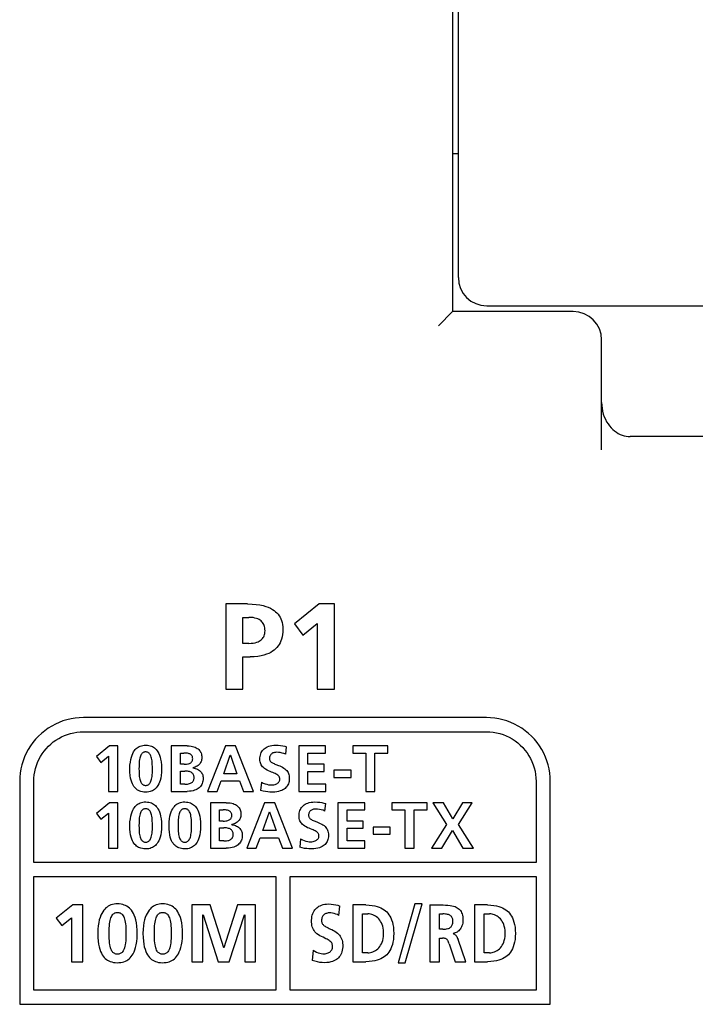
# Model space of a CAD drawing. Extents: x 27 to 793, y 51 to 503.
# Tile 12 of 30: x 631 to 655, y 232 to 267. Entities that reach past the tile are written whole.
import ezdxf

# ---------------------------------------------------------------- set-up
doc = ezdxf.new("R2010")
doc.units = 0
doc.header["$LTSCALE"] = 46.255
doc.layers.get('0').update_dxf_attribs({"linetype": 'CONTINUOUS'})

msp = doc.modelspace()

# ---------------------------------------------------------------- linework, layer by layer
at = {"color": 7, "linetype": 'CONTINUOUS'}
for p, q in [((646.042, 337.317), (646.042, 256.317)), ((646.242, 257.517), (646.242, 333.217)), ((646.242, 261.867), (646.042, 261.867)), ((646.042, 256.317), (645.542, 255.817)), ((650.292, 256.317), (646.042, 256.317)), ((647.242, 256.517), (673.142, 256.517)), ((651.292, 251.452), (651.292, 255.317)), ((667.292, 251.917), (652.292, 251.917)), ((638.807, 246.019), (638.045, 246.019)), ((638.045, 246.019), (638.045, 243.017)), ((641.341, 246.019), (640.464, 245.314)), ((641.875, 246.019), (641.341, 246.019)), ((641.875, 243.017), (641.875, 246.019)), ((638.647, 245.546), (638.858, 245.546)), ((638.647, 244.63), (638.647, 245.546)), ((640.464, 245.314), (640.765, 244.922)), ((640.765, 244.922), (641.272, 245.335)), ((641.272, 245.335), (641.272, 243.017)), ((638.858, 244.63), (638.647, 244.63)), ((638.647, 244.156), (638.901, 244.156)), ((638.647, 243.017), (638.647, 244.156)), ((638.045, 243.017), (638.647, 243.017)), ((641.272, 243.017), (641.875, 243.017)), ((647.231, 242.017), (633.032, 242.017)), ((633.032, 241.517), (647.231, 241.517)), ((633.953, 241.018), (633.485, 240.641)), ((634.237, 241.018), (633.953, 241.018)), ((634.237, 239.417), (634.237, 241.018)), ((636.685, 241.018), (636.125, 241.018)), ((636.125, 241.018), (636.125, 239.417)), ((636.446, 240.765), (636.57, 240.765)), ((636.446, 240.371), (636.446, 240.765)), ((638.031, 241.018), (637.407, 239.417)), ((637.972, 240.036), (638.203, 240.697)), ((638.393, 241.018), (638.031, 241.018)), ((638.203, 240.697), (638.208, 240.697)), ((638.208, 240.697), (638.439, 240.036)), ((639.022, 239.417), (638.393, 241.018)), ((640.161, 240.724), (640.191, 240.988)), ((641.566, 241.018), (640.621, 241.018)), ((640.621, 241.018), (640.621, 239.417)), ((640.942, 240.765), (641.566, 240.765)), ((640.942, 240.371), (640.942, 240.765)), ((641.566, 240.765), (641.566, 241.018)), ((643.762, 241.018), (642.524, 241.018)), ((642.524, 241.018), (642.524, 240.765)), ((642.524, 240.765), (642.983, 240.765)), ((642.983, 240.765), (642.983, 239.417)), ((643.304, 240.765), (643.762, 240.765)), ((643.304, 239.417), (643.304, 240.765)), ((643.762, 240.765), (643.762, 241.018)), ((633.485, 240.641), (633.646, 240.433)), ((633.646, 240.433), (633.916, 240.653)), ((633.916, 240.653), (633.916, 239.417)), ((636.577, 240.371), (636.446, 240.371)), ((641.513, 240.371), (640.942, 240.371)), ((641.513, 240.118), (641.513, 240.371)), ((636.446, 240.132), (636.598, 240.132)), ((636.446, 239.669), (636.446, 240.132)), ((636.882, 240.245), (636.882, 240.249)), ((638.439, 240.036), (637.972, 240.036)), ((640.942, 240.118), (641.513, 240.118)), ((640.942, 239.669), (640.942, 240.118)), ((642.461, 240.16), (641.857, 240.16)), ((641.857, 240.16), (641.857, 239.908)), ((642.461, 239.908), (642.461, 240.16)), ((630.782, 239.767), (630.782, 231.917)), ((631.282, 236.917), (631.282, 239.767)), ((636.598, 239.669), (636.446, 239.669)), ((637.74, 239.417), (637.88, 239.784)), ((637.88, 239.784), (638.529, 239.784)), ((638.529, 239.784), (638.666, 239.417)), ((639.304, 239.74), (639.274, 239.452)), ((641.571, 239.669), (640.942, 239.669)), ((641.571, 239.417), (641.571, 239.669)), ((641.857, 239.908), (642.461, 239.908)), ((648.981, 239.767), (648.981, 236.917)), ((649.482, 231.917), (649.482, 239.767)), ((633.916, 239.417), (634.237, 239.417)), ((636.125, 239.417), (636.685, 239.417)), ((637.407, 239.417), (637.74, 239.417)), ((638.666, 239.417), (639.022, 239.417)), ((640.621, 239.417), (641.571, 239.417)), ((642.983, 239.417), (643.304, 239.417)), ((633.953, 239.017), (633.485, 238.641)), ((634.237, 239.017), (633.953, 239.017)), ((634.237, 237.417), (634.237, 239.017)), ((638.064, 239.017), (637.504, 239.017)), ((637.504, 239.017), (637.504, 237.417)), ((639.41, 239.017), (638.787, 237.417)), ((639.773, 239.017), (639.41, 239.017)), ((640.401, 237.417), (639.773, 239.017)), ((641.541, 238.724), (641.57, 238.988)), ((642.945, 239.017), (642, 239.017)), ((642, 239.017), (642, 237.417)), ((642.945, 238.765), (642.945, 239.017)), ((645.142, 239.017), (643.903, 239.017)), ((643.903, 239.017), (643.903, 238.765)), ((645.142, 238.765), (645.142, 239.017)), ((645.714, 239.017), (645.343, 239.017)), ((645.343, 239.017), (645.82, 238.249)), ((646.049, 238.446), (645.714, 239.017)), ((646.391, 239.017), (646.049, 238.446)), ((646.253, 238.249), (646.735, 239.017)), ((646.735, 239.017), (646.391, 239.017)), ((633.485, 238.641), (633.646, 238.432)), ((633.646, 238.432), (633.916, 238.653)), ((633.916, 238.653), (633.916, 237.417)), ((637.825, 238.765), (637.949, 238.765)), ((637.825, 238.37), (637.825, 238.765)), ((639.351, 238.036), (639.582, 238.696)), ((639.582, 238.696), (639.587, 238.696)), ((639.587, 238.696), (639.818, 238.036)), ((642.321, 238.765), (642.945, 238.765)), ((642.321, 238.37), (642.321, 238.765)), ((643.903, 238.765), (644.362, 238.765)), ((644.362, 238.765), (644.362, 237.417)), ((644.683, 238.765), (645.142, 238.765)), ((644.683, 237.417), (644.683, 238.765)), ((637.956, 238.37), (637.825, 238.37)), ((642.892, 238.37), (642.321, 238.37)), ((642.892, 238.118), (642.892, 238.37)), ((637.825, 238.132), (637.977, 238.132)), ((637.825, 237.669), (637.825, 238.132)), ((638.261, 238.244), (638.261, 238.249)), ((639.818, 238.036), (639.351, 238.036)), ((642.321, 238.118), (642.892, 238.118)), ((642.321, 237.669), (642.321, 238.118)), ((643.839, 238.16), (643.236, 238.16)), ((643.236, 238.16), (643.236, 237.907)), ((643.236, 237.907), (643.839, 237.907)), ((643.839, 237.907), (643.839, 238.16)), ((645.82, 238.249), (645.294, 237.417)), ((645.657, 237.417), (646.031, 238.04)), ((646.031, 238.04), (646.4, 237.417)), ((646.778, 237.417), (646.253, 238.249)), ((637.977, 237.669), (637.825, 237.669)), ((639.119, 237.417), (639.259, 237.783)), ((639.259, 237.783), (639.908, 237.783)), ((639.908, 237.783), (640.045, 237.417)), ((640.683, 237.74), (640.653, 237.451)), ((642.949, 237.669), (642.321, 237.669)), ((642.949, 237.417), (642.949, 237.669)), ((633.916, 237.417), (634.237, 237.417)), ((637.504, 237.417), (638.064, 237.417)), ((638.787, 237.417), (639.119, 237.417)), ((640.045, 237.417), (640.401, 237.417)), ((642, 237.417), (642.949, 237.417)), ((644.362, 237.417), (644.683, 237.417)), ((645.294, 237.417), (645.657, 237.417)), ((646.4, 237.417), (646.778, 237.417)), ((648.981, 236.917), (631.282, 236.917)), ((631.282, 236.417), (639.812, 236.417)), ((631.282, 232.417), (631.282, 236.417)), ((639.812, 236.417), (639.812, 232.417)), ((640.312, 236.417), (648.981, 236.417)), ((640.312, 232.417), (640.312, 236.417)), ((648.981, 236.417), (648.981, 232.417)), ((632.651, 235.419), (632.066, 234.949)), ((633.007, 235.419), (632.651, 235.419)), ((633.007, 233.417), (633.007, 235.419)), ((637.497, 235.419), (636.854, 235.419)), ((636.854, 235.419), (636.854, 233.417)), ((637.973, 233.901), (637.497, 235.419)), ((638.455, 235.419), (637.978, 233.901)), ((639.097, 235.419), (638.455, 235.419)), ((639.097, 233.417), (639.097, 235.419)), ((642.036, 235.049), (642.067, 235.378)), ((642.985, 235.416), (642.52, 235.416)), ((642.52, 235.416), (642.52, 233.417)), ((644.711, 235.45), (644.117, 233.382)), ((644.37, 233.382), (644.964, 235.45)), ((644.964, 235.45), (644.711, 235.45)), ((645.237, 235.416), (645.237, 233.417)), ((647.271, 235.416), (646.806, 235.416)), ((646.806, 235.416), (646.806, 233.417)), ((632.066, 234.949), (632.266, 234.688)), ((632.266, 234.688), (632.605, 234.963)), ((632.605, 234.963), (632.605, 233.417)), ((637.238, 235.064), (637.244, 235.069)), ((637.238, 233.417), (637.238, 235.064)), ((637.244, 235.069), (637.783, 233.417)), ((638.168, 233.417), (638.707, 235.069)), ((638.707, 235.069), (638.713, 235.069)), ((638.713, 235.069), (638.713, 233.417)), ((642.861, 235.101), (643.05, 235.101)), ((642.861, 233.732), (642.861, 235.101)), ((645.578, 235.101), (645.69, 235.101)), ((645.578, 234.562), (645.578, 235.101)), ((647.147, 235.101), (647.337, 235.101)), ((647.147, 233.732), (647.147, 235.101)), ((645.69, 234.562), (645.578, 234.562)), ((645.578, 234.247), (645.687, 234.247)), ((645.578, 233.417), (645.578, 234.247)), ((646.055, 234.405), (646.055, 234.41)), ((646.507, 233.417), (646.235, 234.198)), ((637.978, 233.901), (637.973, 233.901)), ((641.126, 233.821), (641.094, 233.46)), ((645.923, 234.041), (646.128, 233.417)), ((632.605, 233.417), (633.007, 233.417)), ((636.854, 233.417), (637.238, 233.417)), ((637.783, 233.417), (638.168, 233.417)), ((638.713, 233.417), (639.097, 233.417)), ((642.52, 233.417), (642.985, 233.417)), ((643.05, 233.732), (642.861, 233.732)), ((645.237, 233.417), (645.578, 233.417)), ((646.128, 233.417), (646.507, 233.417)), ((646.806, 233.417), (647.271, 233.417)), ((647.337, 233.732), (647.147, 233.732)), ((644.117, 233.382), (644.37, 233.382)), ((639.812, 232.417), (631.282, 232.417)), ((648.981, 232.417), (640.312, 232.417)), ((630.782, 231.917), (649.482, 231.917))]:
    msp.add_line(p, q, dxfattribs=at)
for points in [[(651.292, 253.119), (651.296, 253.013), (651.307, 252.909), (651.326, 252.807), (651.352, 252.708), (651.385, 252.613), (651.423, 252.523), (651.468, 252.438), (651.517, 252.36), (651.57, 252.287), (651.626, 252.222), (651.686, 252.162), (651.748, 252.11), (651.813, 252.064), (651.879, 252.024), (651.946, 251.991), (652.014, 251.964), (652.083, 251.943), (652.152, 251.929), (652.222, 251.92), (652.292, 251.917)], [(638.807, 246.019), (638.974, 246.015), (639.121, 246.002), (639.25, 245.983), (639.362, 245.96), (639.459, 245.932), (639.545, 245.9), (639.621, 245.866), (639.688, 245.828), (639.747, 245.789), (639.8, 245.746), (639.847, 245.702), (639.888, 245.654), (639.925, 245.604), (639.958, 245.55), (639.986, 245.493), (640.009, 245.432), (640.029, 245.365), (640.044, 245.291), (640.054, 245.208), (640.058, 245.119), (640.056, 245.027), (640.047, 244.938), (640.032, 244.856), (640.013, 244.782), (639.989, 244.714), (639.96, 244.65), (639.927, 244.592), (639.89, 244.537), (639.849, 244.486), (639.803, 244.438), (639.751, 244.394), (639.694, 244.352), (639.631, 244.313), (639.56, 244.278), (639.48, 244.245), (639.391, 244.217), (639.29, 244.192), (639.176, 244.173), (639.046, 244.161), (638.901, 244.156)], [(638.858, 244.63), (638.942, 244.633), (639.015, 244.64), (639.079, 244.652), (639.135, 244.667), (639.183, 244.684), (639.224, 244.704), (639.261, 244.725), (639.293, 244.749), (639.321, 244.774), (639.345, 244.802), (639.367, 244.832), (639.385, 244.864), (639.401, 244.9), (639.413, 244.939), (639.423, 244.982), (639.428, 245.029), (639.43, 245.077), (639.428, 245.126), (639.423, 245.174), (639.413, 245.218), (639.4, 245.26), (639.384, 245.297), (639.366, 245.331), (639.344, 245.363), (639.318, 245.392), (639.29, 245.419), (639.257, 245.444), (639.22, 245.467), (639.178, 245.488), (639.13, 245.507), (639.075, 245.522), (639.012, 245.535), (638.94, 245.543), (638.858, 245.546)], [(633.032, 242.017), (632.884, 242.012), (632.737, 241.998), (632.591, 241.974), (632.448, 241.941), (632.308, 241.899), (632.172, 241.847), (632.039, 241.787), (631.91, 241.718), (631.784, 241.64), (631.664, 241.554), (631.549, 241.459), (631.441, 241.358)], [(648.822, 241.358), (648.714, 241.459), (648.6, 241.553), (648.479, 241.639), (648.355, 241.717), (648.226, 241.786), (648.093, 241.847), (647.957, 241.898), (647.816, 241.94), (647.673, 241.974), (647.527, 241.998), (647.379, 242.012), (647.231, 242.017)], [(631.794, 241.005), (631.878, 241.083), (631.967, 241.156), (632.061, 241.223), (632.158, 241.284), (632.258, 241.338), (632.361, 241.384), (632.467, 241.424), (632.576, 241.457), (632.688, 241.483), (632.802, 241.502), (632.917, 241.513), (633.032, 241.517)], [(647.231, 241.517), (647.352, 241.513), (647.472, 241.501), (647.59, 241.48), (647.706, 241.452), (647.819, 241.417), (647.929, 241.373), (648.036, 241.322), (648.139, 241.264), (648.239, 241.199), (648.334, 241.126), (648.425, 241.047), (648.511, 240.961), (648.591, 240.87), (648.663, 240.774), (648.729, 240.674), (648.787, 240.571), (648.838, 240.464), (648.881, 240.354), (648.917, 240.241), (648.945, 240.125), (648.965, 240.008), (648.977, 239.888), (648.981, 239.767)], [(631.441, 241.358), (631.34, 241.25), (631.246, 241.136), (631.16, 241.016), (631.082, 240.891), (631.013, 240.762), (630.952, 240.63), (630.901, 240.493), (630.859, 240.353), (630.825, 240.209), (630.801, 240.063), (630.787, 239.915), (630.782, 239.767)], [(634.666, 240.213), (634.67, 240.338), (634.682, 240.449), (634.698, 240.544), (634.719, 240.626), (634.743, 240.696), (634.769, 240.755), (634.797, 240.807), (634.826, 240.851), (634.856, 240.889), (634.888, 240.922), (634.922, 240.95), (634.956, 240.975), (634.993, 240.995), (635.032, 241.012), (635.074, 241.026), (635.12, 241.037), (635.17, 241.043), (635.225, 241.045), (635.281, 241.043), (635.333, 241.035), (635.38, 241.025), (635.423, 241.01), (635.462, 240.993), (635.499, 240.972), (635.534, 240.947), (635.567, 240.919), (635.598, 240.886), (635.628, 240.849), (635.656, 240.805), (635.683, 240.755), (635.708, 240.696), (635.731, 240.627), (635.75, 240.546), (635.766, 240.452), (635.777, 240.343), (635.781, 240.217)], [(639.666, 239.642), (639.705, 239.644), (639.744, 239.65), (639.781, 239.659), (639.815, 239.671), (639.845, 239.685), (639.869, 239.701), (639.89, 239.717), (639.907, 239.734), (639.921, 239.752), (639.932, 239.77), (639.941, 239.791), (639.947, 239.812), (639.95, 239.833), (639.95, 239.855), (639.948, 239.876), (639.944, 239.897), (639.936, 239.916), (639.926, 239.935), (639.913, 239.953), (639.896, 239.972), (639.875, 239.99), (639.849, 240.008), (639.819, 240.025), (639.786, 240.042), (639.748, 240.058), (639.706, 240.076), (639.658, 240.094), (639.606, 240.115), (639.552, 240.139), (639.499, 240.164), (639.449, 240.193), (639.406, 240.223), (639.371, 240.253), (639.342, 240.284), (639.318, 240.315), (639.298, 240.347), (639.281, 240.382), (639.267, 240.419), (639.257, 240.46), (639.251, 240.505), (639.249, 240.553), (639.25, 240.602), (639.256, 240.65), (639.265, 240.697), (639.278, 240.741), (639.295, 240.781), (639.315, 240.818), (639.338, 240.852), (639.365, 240.883), (639.395, 240.912), (639.429, 240.939), (639.467, 240.964), (639.51, 240.986), (639.558, 241.005), (639.611, 241.022), (639.671, 241.034), (639.736, 241.042), (639.808, 241.045)], [(639.808, 241.045), (639.896, 241.043), (639.978, 241.035), (640.054, 241.023), (640.125, 241.007), (640.191, 240.988)], [(649.482, 239.767), (649.477, 239.915), (649.462, 240.062), (649.438, 240.208), (649.405, 240.351), (649.363, 240.491), (649.312, 240.627), (649.252, 240.76), (649.182, 240.889), (649.104, 241.015), (649.018, 241.135), (648.924, 241.25), (648.822, 241.358)], [(631.282, 239.767), (631.285, 239.882), (631.297, 239.997), (631.315, 240.11), (631.341, 240.222), (631.374, 240.331), (631.414, 240.437), (631.46, 240.54), (631.514, 240.64), (631.575, 240.737), (631.642, 240.831), (631.715, 240.92), (631.794, 241.005)], [(635.46, 240.213), (635.459, 240.291), (635.457, 240.363), (635.453, 240.428), (635.448, 240.487), (635.44, 240.54), (635.43, 240.586), (635.419, 240.627), (635.406, 240.663), (635.392, 240.694), (635.376, 240.72), (635.36, 240.742), (635.343, 240.76), (635.325, 240.774), (635.307, 240.786), (635.287, 240.795), (635.266, 240.802), (635.243, 240.806), (635.22, 240.807), (635.198, 240.805), (635.176, 240.801), (635.155, 240.795), (635.135, 240.785), (635.117, 240.773), (635.1, 240.759), (635.084, 240.74), (635.068, 240.718), (635.053, 240.692), (635.039, 240.66), (635.027, 240.625), (635.016, 240.584), (635.006, 240.537), (634.999, 240.485), (634.993, 240.427), (634.989, 240.362), (634.988, 240.291), (634.987, 240.213)], [(636.88, 240.566), (636.878, 240.593), (636.875, 240.618), (636.869, 240.64), (636.861, 240.66), (636.85, 240.678), (636.837, 240.694), (636.822, 240.709), (636.803, 240.722), (636.782, 240.734), (636.758, 240.744), (636.729, 240.752), (636.696, 240.758), (636.658, 240.763), (636.616, 240.765), (636.57, 240.765)], [(636.685, 241.018), (636.758, 241.015), (636.821, 241.008), (636.877, 240.998), (636.925, 240.985), (636.968, 240.97), (637.005, 240.952), (637.039, 240.932), (637.069, 240.91), (637.096, 240.886), (637.12, 240.86), (637.141, 240.832), (637.159, 240.802), (637.173, 240.769), (637.185, 240.733), (637.193, 240.694), (637.199, 240.652), (637.201, 240.607)], [(639.836, 240.793), (639.798, 240.791), (639.764, 240.786), (639.734, 240.778), (639.707, 240.769), (639.684, 240.757), (639.663, 240.744), (639.645, 240.728), (639.63, 240.712), (639.616, 240.694), (639.605, 240.674), (639.596, 240.651), (639.589, 240.627), (639.585, 240.6), (639.584, 240.57)], [(640.161, 240.724), (640.097, 240.749), (640.031, 240.768), (639.964, 240.782), (639.899, 240.79), (639.836, 240.793)], [(636.577, 240.371), (636.624, 240.372), (636.667, 240.376), (636.704, 240.382), (636.737, 240.39), (636.764, 240.4), (636.788, 240.411), (636.809, 240.424), (636.826, 240.437), (636.841, 240.452), (636.853, 240.468), (636.862, 240.485), (636.87, 240.503), (636.875, 240.522), (636.878, 240.543), (636.88, 240.566)], [(637.201, 240.607), (637.199, 240.568), (637.194, 240.532), (637.185, 240.497), (637.173, 240.464), (637.158, 240.433), (637.14, 240.404), (637.12, 240.378), (637.096, 240.353), (637.068, 240.329), (637.037, 240.308), (637.003, 240.289), (636.965, 240.273), (636.925, 240.259), (636.882, 240.249)], [(639.584, 240.57), (639.585, 240.553), (639.588, 240.536), (639.594, 240.518), (639.602, 240.501), (639.613, 240.484), (639.627, 240.467), (639.645, 240.451), (639.666, 240.436), (639.69, 240.422), (639.717, 240.408), (639.746, 240.394), (639.779, 240.38), (639.815, 240.366)], [(639.815, 240.366), (639.901, 240.333), (639.949, 240.313), (639.999, 240.291), (640.047, 240.266), (640.092, 240.239), (640.132, 240.209), (640.167, 240.179), (640.196, 240.147), (640.219, 240.115), (640.239, 240.082), (640.254, 240.048), (640.267, 240.01), (640.277, 239.968), (640.283, 239.921), (640.285, 239.871), (640.283, 239.818), (640.276, 239.769), (640.266, 239.724), (640.252, 239.684), (640.235, 239.647), (640.215, 239.612), (640.192, 239.58), (640.165, 239.55), (640.135, 239.522), (640.1, 239.496), (640.061, 239.472), (640.017, 239.45), (639.966, 239.431), (639.909, 239.414), (639.843, 239.401), (639.769, 239.393), (639.684, 239.39)], [(635.781, 240.217), (635.777, 240.09), (635.766, 239.981), (635.751, 239.886), (635.731, 239.805), (635.708, 239.737), (635.683, 239.678), (635.656, 239.628), (635.627, 239.584), (635.598, 239.547), (635.566, 239.514), (635.533, 239.486), (635.497, 239.462), (635.46, 239.441), (635.42, 239.423), (635.376, 239.409), (635.329, 239.398), (635.276, 239.392), (635.217, 239.39), (635.158, 239.392), (635.105, 239.4), (635.057, 239.411), (635.014, 239.425), (634.974, 239.443), (634.937, 239.464), (634.902, 239.489), (634.87, 239.517), (634.839, 239.55), (634.81, 239.587), (634.783, 239.63), (634.757, 239.68), (634.733, 239.738), (634.711, 239.806), (634.693, 239.887), (634.679, 239.98), (634.669, 240.089), (634.666, 240.213)], [(634.987, 240.213), (634.988, 240.136), (634.989, 240.066), (634.993, 240.002), (634.998, 239.944), (635.006, 239.893), (635.015, 239.847), (635.026, 239.807), (635.038, 239.771), (635.052, 239.741), (635.067, 239.715), (635.083, 239.693), (635.1, 239.675), (635.117, 239.661), (635.135, 239.649), (635.155, 239.64), (635.176, 239.633), (635.199, 239.629), (635.222, 239.628), (635.245, 239.629), (635.268, 239.633), (635.289, 239.64), (635.309, 239.649), (635.328, 239.661), (635.345, 239.675), (635.362, 239.693), (635.378, 239.715), (635.393, 239.741), (635.407, 239.771), (635.42, 239.806), (635.431, 239.847), (635.441, 239.892), (635.448, 239.944), (635.454, 240.002), (635.458, 240.066), (635.459, 240.136), (635.46, 240.213)], [(636.928, 239.892), (636.926, 239.924), (636.922, 239.953), (636.915, 239.98), (636.906, 240.004), (636.894, 240.025), (636.88, 240.044), (636.863, 240.062), (636.843, 240.078), (636.82, 240.092), (636.794, 240.104), (636.764, 240.114), (636.73, 240.122), (636.691, 240.128), (636.647, 240.131), (636.598, 240.132)], [(636.882, 240.245), (636.926, 240.238), (636.97, 240.228), (637.011, 240.214), (637.049, 240.198), (637.084, 240.178), (637.115, 240.156), (637.143, 240.132), (637.167, 240.107), (637.188, 240.079), (637.207, 240.05), (637.222, 240.019), (637.233, 239.986), (637.242, 239.952), (637.247, 239.917), (637.249, 239.88)], [(636.598, 239.669), (636.649, 239.671), (636.695, 239.675), (636.735, 239.682), (636.77, 239.691), (636.8, 239.702), (636.826, 239.715), (636.849, 239.729), (636.868, 239.745), (636.884, 239.761), (636.898, 239.779), (636.908, 239.799), (636.917, 239.819), (636.923, 239.842), (636.927, 239.866), (636.928, 239.892)], [(637.249, 239.88), (637.247, 239.829), (637.241, 239.782), (637.231, 239.738), (637.218, 239.697), (637.201, 239.66), (637.182, 239.626), (637.159, 239.594), (637.133, 239.566), (637.103, 239.539), (637.07, 239.515), (637.033, 239.492), (636.992, 239.472), (636.945, 239.455), (636.892, 239.44), (636.831, 239.428), (636.763, 239.42), (636.685, 239.417)], [(639.304, 239.74), (639.366, 239.709), (639.43, 239.684), (639.492, 239.665), (639.553, 239.652), (639.611, 239.644), (639.666, 239.642)], [(639.684, 239.39), (639.598, 239.392), (639.522, 239.399), (639.446, 239.411), (639.364, 239.429), (639.274, 239.452)], [(634.666, 238.213), (634.67, 238.338), (634.682, 238.448), (634.698, 238.544), (634.719, 238.625), (634.743, 238.695), (634.769, 238.755), (634.797, 238.807), (634.826, 238.851), (634.856, 238.888), (634.888, 238.921), (634.922, 238.95), (634.956, 238.974), (634.993, 238.995), (635.032, 239.012), (635.074, 239.026), (635.12, 239.036), (635.17, 239.043), (635.225, 239.045), (635.281, 239.042), (635.333, 239.035), (635.38, 239.024), (635.423, 239.01), (635.462, 238.992), (635.499, 238.971), (635.534, 238.947), (635.567, 238.918), (635.598, 238.886), (635.628, 238.848), (635.656, 238.805), (635.683, 238.755), (635.708, 238.696), (635.731, 238.627), (635.75, 238.546), (635.766, 238.452), (635.777, 238.342), (635.781, 238.216)], [(636.045, 238.213), (636.049, 238.338), (636.061, 238.449), (636.077, 238.544), (636.098, 238.626), (636.122, 238.695), (636.148, 238.755), (636.175, 238.807), (636.205, 238.851), (636.235, 238.888), (636.267, 238.921), (636.3, 238.95), (636.335, 238.974), (636.372, 238.995), (636.411, 239.012), (636.453, 239.026), (636.498, 239.036), (636.549, 239.043), (636.604, 239.045), (636.66, 239.042), (636.712, 239.035), (636.759, 239.024), (636.802, 239.01), (636.841, 238.992), (636.878, 238.971), (636.913, 238.947), (636.946, 238.918), (636.977, 238.886), (637.007, 238.848), (637.035, 238.805), (637.062, 238.755), (637.087, 238.696), (637.109, 238.627), (637.129, 238.546), (637.145, 238.452), (637.156, 238.342), (637.16, 238.216)], [(638.064, 239.017), (638.137, 239.015), (638.2, 239.008), (638.256, 238.998), (638.304, 238.985), (638.347, 238.969), (638.384, 238.952), (638.418, 238.932), (638.448, 238.91), (638.475, 238.886), (638.499, 238.86), (638.52, 238.832), (638.538, 238.802), (638.552, 238.768), (638.564, 238.733), (638.572, 238.694), (638.578, 238.652), (638.58, 238.607)], [(641.045, 237.641), (641.084, 237.643), (641.123, 237.649), (641.161, 237.659), (641.194, 237.671), (641.224, 237.685), (641.248, 237.7), (641.269, 237.717), (641.286, 237.734), (641.3, 237.751), (641.311, 237.77), (641.32, 237.79), (641.326, 237.811), (641.329, 237.833), (641.329, 237.854), (641.327, 237.876), (641.323, 237.896), (641.315, 237.916), (641.305, 237.935), (641.292, 237.953), (641.275, 237.971), (641.254, 237.99), (641.228, 238.008), (641.198, 238.025), (641.165, 238.042), (641.127, 238.058), (641.085, 238.075), (641.037, 238.094), (640.985, 238.115), (640.931, 238.138), (640.878, 238.164), (640.828, 238.193), (640.785, 238.223), (640.75, 238.253), (640.721, 238.283), (640.697, 238.314), (640.677, 238.347), (640.66, 238.382), (640.646, 238.419), (640.636, 238.46), (640.63, 238.505), (640.628, 238.553), (640.629, 238.602), (640.635, 238.65), (640.644, 238.696), (640.657, 238.74), (640.674, 238.781), (640.694, 238.818), (640.717, 238.852), (640.744, 238.883), (640.774, 238.912), (640.808, 238.939), (640.846, 238.964), (640.889, 238.986), (640.937, 239.005), (640.99, 239.021), (641.05, 239.034), (641.115, 239.042), (641.187, 239.045)], [(641.187, 239.045), (641.276, 239.042), (641.357, 239.035), (641.434, 239.023), (641.504, 239.007), (641.57, 238.988)], [(635.46, 238.213), (635.459, 238.291), (635.457, 238.363), (635.453, 238.428), (635.448, 238.487), (635.44, 238.539), (635.43, 238.586), (635.419, 238.627), (635.406, 238.662), (635.392, 238.694), (635.376, 238.72), (635.36, 238.742), (635.343, 238.76), (635.325, 238.774), (635.307, 238.786), (635.287, 238.795), (635.266, 238.802), (635.243, 238.805), (635.22, 238.807), (635.198, 238.805), (635.176, 238.801), (635.155, 238.794), (635.135, 238.785), (635.117, 238.773), (635.1, 238.758), (635.084, 238.74), (635.068, 238.718), (635.053, 238.691), (635.039, 238.66), (635.027, 238.624), (635.016, 238.584), (635.006, 238.537), (634.999, 238.485), (634.993, 238.427), (634.989, 238.362), (634.988, 238.291), (634.987, 238.213)], [(636.838, 238.213), (636.838, 238.291), (636.836, 238.363), (636.832, 238.428), (636.826, 238.487), (636.819, 238.539), (636.809, 238.586), (636.798, 238.627), (636.785, 238.662), (636.77, 238.694), (636.755, 238.72), (636.739, 238.742), (636.722, 238.76), (636.704, 238.774), (636.686, 238.786), (636.666, 238.795), (636.645, 238.802), (636.622, 238.805), (636.599, 238.807), (636.577, 238.805), (636.555, 238.801), (636.534, 238.794), (636.514, 238.785), (636.496, 238.773), (636.479, 238.758), (636.463, 238.74), (636.447, 238.718), (636.432, 238.691), (636.418, 238.66), (636.406, 238.624), (636.395, 238.584), (636.385, 238.537), (636.378, 238.485), (636.372, 238.427), (636.368, 238.362), (636.367, 238.291), (636.366, 238.213)], [(638.259, 238.565), (638.257, 238.593), (638.254, 238.617), (638.248, 238.64), (638.239, 238.66), (638.229, 238.678), (638.216, 238.694), (638.2, 238.709), (638.182, 238.722), (638.161, 238.734), (638.137, 238.744), (638.108, 238.752), (638.075, 238.758), (638.037, 238.762), (637.995, 238.765), (637.949, 238.765)], [(638.58, 238.607), (638.578, 238.568), (638.572, 238.531), (638.564, 238.497), (638.552, 238.464), (638.537, 238.433), (638.519, 238.404), (638.499, 238.377), (638.475, 238.352), (638.447, 238.329), (638.416, 238.308), (638.382, 238.289), (638.344, 238.272), (638.304, 238.259), (638.261, 238.249)], [(641.215, 238.793), (641.177, 238.791), (641.143, 238.786), (641.113, 238.778), (641.086, 238.768), (641.063, 238.757), (641.042, 238.743), (641.024, 238.728), (641.009, 238.712), (640.995, 238.693), (640.984, 238.673), (640.975, 238.651), (640.968, 238.627), (640.964, 238.6), (640.963, 238.57)], [(641.541, 238.724), (641.476, 238.749), (641.41, 238.768), (641.343, 238.782), (641.278, 238.79), (641.215, 238.793)], [(637.956, 238.37), (638.003, 238.372), (638.046, 238.376), (638.083, 238.382), (638.115, 238.39), (638.143, 238.4), (638.167, 238.411), (638.188, 238.423), (638.205, 238.437), (638.22, 238.452), (638.232, 238.468), (638.241, 238.485), (638.249, 238.503), (638.254, 238.522), (638.257, 238.543), (638.259, 238.565)], [(640.963, 238.57), (640.964, 238.553), (640.967, 238.535), (640.973, 238.518), (640.981, 238.501), (640.992, 238.484), (641.006, 238.467), (641.024, 238.451), (641.045, 238.436), (641.069, 238.421), (641.096, 238.407), (641.125, 238.394), (641.158, 238.38), (641.194, 238.365)], [(641.194, 238.365), (641.28, 238.332), (641.328, 238.313), (641.378, 238.29), (641.426, 238.266), (641.471, 238.238), (641.511, 238.209), (641.546, 238.178), (641.575, 238.146), (641.598, 238.114), (641.618, 238.082), (641.633, 238.047), (641.646, 238.01), (641.656, 237.968), (641.662, 237.921), (641.664, 237.87), (641.662, 237.818), (641.655, 237.768), (641.645, 237.724), (641.631, 237.684), (641.614, 237.647), (641.594, 237.612), (641.571, 237.58), (641.544, 237.55), (641.514, 237.522), (641.479, 237.496), (641.44, 237.472), (641.396, 237.45), (641.345, 237.431), (641.288, 237.414), (641.222, 237.401), (641.148, 237.392), (641.063, 237.389)], [(635.781, 238.216), (635.777, 238.09), (635.766, 237.98), (635.751, 237.886), (635.731, 237.805), (635.708, 237.736), (635.683, 237.678), (635.656, 237.627), (635.627, 237.584), (635.598, 237.547), (635.566, 237.514), (635.533, 237.486), (635.497, 237.461), (635.46, 237.44), (635.42, 237.423), (635.376, 237.409), (635.329, 237.398), (635.276, 237.391), (635.217, 237.389), (635.158, 237.392), (635.105, 237.399), (635.057, 237.411), (635.014, 237.425), (634.974, 237.443), (634.937, 237.464), (634.902, 237.489), (634.87, 237.517), (634.839, 237.55), (634.81, 237.587), (634.783, 237.63), (634.757, 237.679), (634.733, 237.738), (634.711, 237.806), (634.693, 237.887), (634.679, 237.98), (634.669, 238.088), (634.666, 238.213)], [(634.987, 238.213), (634.988, 238.136), (634.989, 238.066), (634.993, 238.002), (634.998, 237.944), (635.006, 237.893), (635.015, 237.847), (635.026, 237.806), (635.038, 237.771), (635.052, 237.74), (635.067, 237.714), (635.083, 237.693), (635.1, 237.675), (635.117, 237.66), (635.135, 237.649), (635.155, 237.639), (635.176, 237.633), (635.199, 237.629), (635.222, 237.628), (635.245, 237.629), (635.268, 237.633), (635.289, 237.64), (635.309, 237.649), (635.328, 237.661), (635.345, 237.675), (635.362, 237.693), (635.378, 237.714), (635.393, 237.74), (635.407, 237.771), (635.42, 237.806), (635.431, 237.846), (635.441, 237.892), (635.448, 237.944), (635.454, 238.002), (635.458, 238.066), (635.459, 238.136), (635.46, 238.213)], [(637.16, 238.216), (637.156, 238.09), (637.145, 237.98), (637.13, 237.886), (637.11, 237.805), (637.087, 237.736), (637.062, 237.678), (637.035, 237.627), (637.006, 237.584), (636.976, 237.547), (636.945, 237.514), (636.911, 237.486), (636.876, 237.461), (636.839, 237.44), (636.799, 237.423), (636.755, 237.409), (636.707, 237.398), (636.655, 237.391), (636.596, 237.389), (636.537, 237.392), (636.484, 237.399), (636.436, 237.411), (636.393, 237.425), (636.353, 237.443), (636.316, 237.464), (636.281, 237.489), (636.249, 237.517), (636.218, 237.55), (636.189, 237.587), (636.162, 237.63), (636.136, 237.679), (636.112, 237.738), (636.09, 237.806), (636.072, 237.887), (636.058, 237.98), (636.048, 238.088), (636.045, 238.213)], [(636.366, 238.213), (636.366, 238.136), (636.368, 238.066), (636.372, 238.002), (636.377, 237.944), (636.385, 237.893), (636.394, 237.847), (636.405, 237.806), (636.417, 237.771), (636.431, 237.74), (636.446, 237.714), (636.462, 237.693), (636.479, 237.675), (636.496, 237.66), (636.514, 237.649), (636.534, 237.639), (636.555, 237.633), (636.578, 237.629), (636.601, 237.628), (636.624, 237.629), (636.646, 237.633), (636.668, 237.64), (636.688, 237.649), (636.706, 237.661), (636.724, 237.675), (636.741, 237.693), (636.757, 237.714), (636.772, 237.74), (636.786, 237.771), (636.799, 237.806), (636.81, 237.846), (636.819, 237.892), (636.827, 237.944), (636.833, 238.002), (636.836, 238.066), (636.838, 238.136), (636.838, 238.213)], [(638.307, 237.892), (638.305, 237.924), (638.301, 237.953), (638.294, 237.98), (638.285, 238.003), (638.273, 238.025), (638.259, 238.044), (638.242, 238.062), (638.222, 238.077), (638.199, 238.092), (638.173, 238.104), (638.143, 238.114), (638.109, 238.122), (638.07, 238.127), (638.026, 238.131), (637.977, 238.132)], [(638.261, 238.244), (638.305, 238.238), (638.348, 238.228), (638.39, 238.214), (638.428, 238.197), (638.463, 238.178), (638.494, 238.156), (638.522, 238.132), (638.546, 238.106), (638.567, 238.079), (638.585, 238.05), (638.6, 238.019), (638.612, 237.986), (638.621, 237.952), (638.626, 237.916), (638.628, 237.88)], [(637.977, 237.669), (638.028, 237.671), (638.074, 237.675), (638.114, 237.682), (638.149, 237.691), (638.179, 237.702), (638.205, 237.715), (638.228, 237.729), (638.247, 237.744), (638.263, 237.761), (638.277, 237.779), (638.287, 237.798), (638.296, 237.819), (638.302, 237.841), (638.305, 237.866), (638.307, 237.892)], [(638.628, 237.88), (638.626, 237.829), (638.619, 237.781), (638.61, 237.738), (638.597, 237.697), (638.58, 237.66), (638.561, 237.626), (638.538, 237.594), (638.511, 237.565), (638.482, 237.539), (638.449, 237.514), (638.412, 237.492), (638.371, 237.472), (638.324, 237.454), (638.271, 237.44), (638.21, 237.428), (638.141, 237.42), (638.064, 237.417)], [(640.683, 237.74), (640.745, 237.709), (640.809, 237.684), (640.871, 237.665), (640.932, 237.652), (640.99, 237.644), (641.045, 237.641)], [(641.063, 237.389), (640.977, 237.392), (640.901, 237.399), (640.825, 237.41), (640.743, 237.429), (640.653, 237.451)], [(634.228, 235.454), (634.167, 235.451), (634.108, 235.443), (634.052, 235.431), (633.999, 235.415), (633.951, 235.395), (633.905, 235.371), (633.863, 235.342), (633.823, 235.31), (633.784, 235.272), (633.747, 235.228), (633.711, 235.177), (633.676, 235.119), (633.644, 235.053), (633.615, 234.979), (633.589, 234.894), (633.568, 234.797), (633.55, 234.686), (633.538, 234.559), (633.533, 234.412)], [(633.935, 234.412), (633.936, 234.508), (633.938, 234.596), (633.942, 234.675), (633.949, 234.747), (633.958, 234.811), (633.969, 234.868), (633.982, 234.919), (633.996, 234.963), (634.013, 235.002), (634.03, 235.035), (634.049, 235.063), (634.068, 235.086), (634.088, 235.106), (634.109, 235.121), (634.13, 235.134), (634.153, 235.143), (634.177, 235.15), (634.202, 235.154), (634.228, 235.155), (634.255, 235.154), (634.281, 235.15), (634.305, 235.143), (634.328, 235.133), (634.35, 235.121), (634.371, 235.105), (634.391, 235.086), (634.411, 235.063), (634.43, 235.035), (634.447, 235.002), (634.464, 234.963), (634.479, 234.919), (634.492, 234.869), (634.503, 234.812), (634.512, 234.747), (634.519, 234.676), (634.524, 234.596), (634.526, 234.508), (634.526, 234.412)], [(634.925, 234.533), (634.915, 234.667), (634.898, 234.786), (634.876, 234.889), (634.851, 234.978), (634.822, 235.054), (634.791, 235.12), (634.757, 235.177), (634.722, 235.227), (634.685, 235.27), (634.647, 235.308), (634.606, 235.341), (634.563, 235.369), (634.517, 235.393), (634.468, 235.414), (634.414, 235.43), (634.356, 235.443), (634.294, 235.451), (634.228, 235.454)], [(635.822, 235.454), (635.761, 235.451), (635.702, 235.443), (635.646, 235.431), (635.594, 235.415), (635.545, 235.395), (635.499, 235.371), (635.457, 235.342), (635.417, 235.31), (635.378, 235.272), (635.341, 235.228), (635.305, 235.177), (635.271, 235.119), (635.239, 235.053), (635.209, 234.979), (635.184, 234.894), (635.162, 234.797), (635.144, 234.686), (635.132, 234.559), (635.128, 234.412)], [(635.53, 234.412), (635.53, 234.508), (635.532, 234.596), (635.537, 234.675), (635.543, 234.747), (635.552, 234.811), (635.563, 234.868), (635.576, 234.919), (635.591, 234.963), (635.607, 235.002), (635.625, 235.035), (635.643, 235.063), (635.663, 235.086), (635.683, 235.106), (635.703, 235.121), (635.725, 235.134), (635.747, 235.143), (635.771, 235.15), (635.796, 235.154), (635.823, 235.155), (635.849, 235.154), (635.875, 235.15), (635.9, 235.143), (635.923, 235.133), (635.944, 235.121), (635.965, 235.105), (635.986, 235.086), (636.005, 235.063), (636.024, 235.035), (636.042, 235.002), (636.058, 234.963), (636.073, 234.919), (636.086, 234.869), (636.097, 234.812), (636.107, 234.747), (636.114, 234.676), (636.118, 234.596), (636.12, 234.508), (636.121, 234.412)], [(636.52, 234.533), (636.51, 234.667), (636.493, 234.786), (636.471, 234.889), (636.445, 234.978), (636.416, 235.054), (636.385, 235.12), (636.352, 235.177), (636.316, 235.227), (636.28, 235.27), (636.241, 235.308), (636.201, 235.341), (636.158, 235.369), (636.112, 235.393), (636.062, 235.414), (636.008, 235.43), (635.95, 235.443), (635.888, 235.451), (635.822, 235.454)], [(641.474, 234.276), (641.417, 234.303), (641.361, 234.334), (641.308, 234.366), (641.26, 234.401), (641.219, 234.438), (641.184, 234.475), (641.156, 234.514), (641.132, 234.553), (641.112, 234.595), (641.095, 234.641), (641.082, 234.692), (641.073, 234.748), (641.068, 234.81), (641.068, 234.875), (641.073, 234.941), (641.082, 235.004), (641.096, 235.062), (641.114, 235.115), (641.136, 235.162), (641.16, 235.205), (641.187, 235.243), (641.217, 235.279), (641.251, 235.312), (641.288, 235.341), (641.329, 235.368), (641.374, 235.391), (641.422, 235.411), (641.475, 235.427), (641.533, 235.439), (641.595, 235.447), (641.661, 235.45)], [(641.69, 235.135), (641.657, 235.133), (641.626, 235.128), (641.597, 235.121), (641.57, 235.112), (641.546, 235.1), (641.524, 235.086), (641.504, 235.071), (641.487, 235.053), (641.471, 235.033), (641.457, 235.011), (641.446, 234.987), (641.436, 234.96), (641.429, 234.929), (641.424, 234.895), (641.423, 234.857)], [(641.661, 235.45), (641.755, 235.447), (641.841, 235.437), (641.922, 235.423), (641.998, 235.403), (642.067, 235.378)], [(642.036, 235.049), (641.979, 235.075), (641.92, 235.097), (641.861, 235.114), (641.802, 235.126), (641.745, 235.133), (641.69, 235.135)], [(642.985, 235.416), (643.101, 235.412), (643.204, 235.402), (643.296, 235.386), (643.378, 235.365), (643.45, 235.341), (643.515, 235.313), (643.573, 235.282), (643.626, 235.247), (643.675, 235.209), (643.719, 235.168), (643.76, 235.123), (643.798, 235.073), (643.832, 235.019), (643.863, 234.958), (643.892, 234.89), (643.917, 234.813), (643.937, 234.728), (643.952, 234.633), (643.962, 234.527), (643.965, 234.416), (643.962, 234.304), (643.952, 234.199), (643.937, 234.104), (643.916, 234.019), (643.892, 233.942), (643.863, 233.874), (643.832, 233.814), (643.798, 233.759), (643.76, 233.71), (643.719, 233.664), (643.675, 233.623), (643.626, 233.585), (643.573, 233.551), (643.515, 233.519), (643.45, 233.492), (643.377, 233.467), (643.296, 233.446), (643.204, 233.431), (643.101, 233.42), (642.985, 233.417)], [(645.237, 235.416), (645.704, 235.416), (645.794, 235.414), (645.876, 235.41), (645.95, 235.402), (646.016, 235.391), (646.074, 235.377), (646.125, 235.36), (646.168, 235.341), (646.206, 235.32), (646.239, 235.297), (646.267, 235.272), (646.293, 235.245), (646.317, 235.215), (646.338, 235.182), (646.357, 235.144), (646.373, 235.102), (646.386, 235.055), (646.396, 235.001), (646.403, 234.941), (646.405, 234.874)], [(647.271, 235.416), (647.387, 235.412), (647.491, 235.402), (647.583, 235.386), (647.664, 235.365), (647.737, 235.341), (647.801, 235.313), (647.86, 235.282), (647.913, 235.247), (647.961, 235.209), (648.006, 235.168), (648.047, 235.123), (648.084, 235.073), (648.118, 235.019), (648.15, 234.958), (648.178, 234.89), (648.203, 234.813), (648.223, 234.728), (648.239, 234.633), (648.248, 234.527), (648.252, 234.416), (648.248, 234.304), (648.239, 234.199), (648.223, 234.104), (648.203, 234.019), (648.178, 233.942), (648.15, 233.874), (648.118, 233.814), (648.084, 233.759), (648.047, 233.71), (648.006, 233.664), (647.961, 233.623), (647.913, 233.585), (647.86, 233.551), (647.801, 233.519), (647.736, 233.492), (647.664, 233.467), (647.582, 233.446), (647.491, 233.431), (647.387, 233.42), (647.271, 233.417)], [(641.423, 234.857), (641.424, 234.833), (641.428, 234.81), (641.435, 234.787), (641.445, 234.765), (641.457, 234.744), (641.474, 234.723), (641.493, 234.703), (641.517, 234.684), (641.545, 234.665), (641.576, 234.647), (641.611, 234.629), (641.649, 234.61), (641.692, 234.591), (641.739, 234.569), (641.789, 234.546), (641.841, 234.52), (641.892, 234.491), (641.941, 234.458), (641.986, 234.423), (642.024, 234.387), (642.056, 234.35), (642.083, 234.312), (642.106, 234.272), (642.126, 234.228), (642.142, 234.18), (642.154, 234.128), (642.163, 234.071), (642.167, 234.009), (642.166, 233.945), (642.161, 233.883), (642.152, 233.823), (642.138, 233.768), (642.12, 233.716), (642.098, 233.669), (642.073, 233.628), (642.046, 233.59), (642.016, 233.556), (641.982, 233.524), (641.944, 233.495), (641.902, 233.468), (641.855, 233.445), (641.803, 233.424), (641.745, 233.407), (641.68, 233.394), (641.609, 233.385), (641.53, 233.382)], [(643.05, 233.732), (643.096, 233.734), (643.142, 233.74), (643.188, 233.752), (643.234, 233.767), (643.278, 233.787), (643.321, 233.811), (643.361, 233.84), (643.4, 233.873), (643.437, 233.911), (643.472, 233.953), (643.503, 234), (643.531, 234.051), (643.555, 234.106), (643.576, 234.166), (643.592, 234.233), (643.604, 234.304), (643.609, 234.379), (643.609, 234.455), (643.603, 234.529), (643.592, 234.601), (643.576, 234.667), (643.555, 234.727), (643.531, 234.782), (643.503, 234.833), (643.471, 234.88), (643.437, 234.922), (643.4, 234.959), (643.361, 234.992), (643.32, 235.021), (643.278, 235.045), (643.234, 235.065), (643.188, 235.081), (643.142, 235.092), (643.096, 235.098), (643.05, 235.101)], [(645.69, 234.562), (645.742, 234.563), (645.788, 234.567), (645.829, 234.573), (645.866, 234.581), (645.897, 234.591), (645.925, 234.604), (645.949, 234.617), (645.969, 234.633), (645.987, 234.65), (646.003, 234.669), (646.017, 234.691), (646.028, 234.716), (646.038, 234.744), (646.045, 234.775), (646.049, 234.808), (646.05, 234.844), (646.048, 234.878), (646.043, 234.91), (646.036, 234.939), (646.027, 234.964), (646.015, 234.986), (646.002, 235.005), (645.987, 235.023), (645.969, 235.038), (645.948, 235.052), (645.924, 235.065), (645.897, 235.076), (645.864, 235.085), (645.828, 235.092), (645.787, 235.097), (645.741, 235.1), (645.69, 235.101)], [(646.405, 234.874), (646.403, 234.824), (646.396, 234.774), (646.386, 234.726), (646.371, 234.681), (646.354, 234.64), (646.333, 234.601), (646.311, 234.567), (646.285, 234.535), (646.258, 234.508), (646.228, 234.483), (646.197, 234.462), (646.164, 234.444), (646.129, 234.429), (646.092, 234.418), (646.055, 234.41)], [(647.337, 233.732), (647.382, 233.734), (647.429, 233.74), (647.475, 233.752), (647.52, 233.767), (647.564, 233.787), (647.607, 233.811), (647.648, 233.84), (647.687, 233.873), (647.724, 233.911), (647.758, 233.953), (647.789, 234), (647.817, 234.051), (647.842, 234.106), (647.862, 234.166), (647.879, 234.233), (647.89, 234.304), (647.896, 234.379), (647.896, 234.455), (647.89, 234.529), (647.878, 234.601), (647.862, 234.667), (647.841, 234.727), (647.817, 234.782), (647.789, 234.833), (647.758, 234.88), (647.723, 234.922), (647.686, 234.959), (647.648, 234.992), (647.607, 235.021), (647.564, 235.045), (647.52, 235.065), (647.475, 235.081), (647.429, 235.092), (647.382, 235.098), (647.337, 235.101)], [(633.533, 234.412), (633.537, 234.27), (633.546, 234.145), (633.561, 234.035), (633.581, 233.939), (633.605, 233.855), (633.631, 233.781), (633.661, 233.717), (633.692, 233.661), (633.726, 233.612), (633.762, 233.569), (633.799, 233.532), (633.839, 233.499), (633.882, 233.47), (633.926, 233.446), (633.974, 233.425), (634.027, 233.408), (634.085, 233.394), (634.149, 233.386), (634.215, 233.382), (634.282, 233.384), (634.346, 233.391), (634.405, 233.402), (634.458, 233.418), (634.508, 233.438), (634.555, 233.461), (634.598, 233.489), (634.639, 233.521), (634.678, 233.557), (634.715, 233.598), (634.75, 233.646), (634.783, 233.7), (634.814, 233.762), (634.843, 233.833), (634.869, 233.916), (634.892, 234.013), (634.911, 234.125), (634.923, 234.252), (634.928, 234.391), (634.925, 234.533)], [(635.128, 234.412), (635.131, 234.271), (635.141, 234.145), (635.156, 234.035), (635.175, 233.939), (635.199, 233.855), (635.225, 233.781), (635.255, 233.717), (635.286, 233.661), (635.32, 233.612), (635.356, 233.569), (635.393, 233.532), (635.433, 233.499), (635.475, 233.47), (635.52, 233.446), (635.568, 233.425), (635.621, 233.408), (635.679, 233.395), (635.742, 233.386), (635.809, 233.382), (635.876, 233.384), (635.94, 233.391), (635.999, 233.402), (636.053, 233.418), (636.102, 233.438), (636.149, 233.461), (636.192, 233.489), (636.233, 233.521), (636.272, 233.557), (636.309, 233.598), (636.344, 233.646), (636.377, 233.7), (636.408, 233.762), (636.437, 233.833), (636.464, 233.916), (636.487, 234.012), (636.505, 234.125), (636.517, 234.252), (636.522, 234.391), (636.52, 234.533)], [(634.228, 233.681), (634.201, 233.682), (634.176, 233.686), (634.153, 233.693), (634.131, 233.702), (634.11, 233.713), (634.089, 233.728), (634.07, 233.746), (634.05, 233.768), (634.032, 233.794), (634.014, 233.826), (633.998, 233.865), (633.982, 233.909), (633.969, 233.959), (633.958, 234.015), (633.948, 234.079), (633.942, 234.151), (633.938, 234.23), (633.936, 234.317), (633.935, 234.412)], [(634.526, 234.412), (634.526, 234.317), (634.524, 234.23), (634.52, 234.151), (634.513, 234.079), (634.503, 234.016), (634.492, 233.959), (634.478, 233.909), (634.463, 233.865), (634.446, 233.828), (634.428, 233.796), (634.41, 233.769), (634.39, 233.747), (634.37, 233.729), (634.349, 233.714), (634.328, 233.702), (634.305, 233.693), (634.281, 233.686), (634.255, 233.682), (634.228, 233.681)], [(635.822, 233.681), (635.796, 233.682), (635.771, 233.686), (635.747, 233.693), (635.725, 233.702), (635.704, 233.713), (635.684, 233.728), (635.664, 233.746), (635.645, 233.768), (635.626, 233.794), (635.609, 233.826), (635.592, 233.865), (635.577, 233.909), (635.563, 233.959), (635.552, 234.015), (635.543, 234.079), (635.536, 234.151), (635.532, 234.23), (635.53, 234.317), (635.53, 234.412)], [(636.121, 234.412), (636.12, 234.317), (636.118, 234.23), (636.114, 234.151), (636.107, 234.079), (636.098, 234.016), (636.086, 233.959), (636.073, 233.909), (636.057, 233.865), (636.041, 233.828), (636.023, 233.796), (636.004, 233.769), (635.985, 233.747), (635.965, 233.729), (635.944, 233.714), (635.922, 233.702), (635.899, 233.693), (635.875, 233.686), (635.85, 233.682), (635.822, 233.681)], [(641.51, 233.698), (641.546, 233.699), (641.583, 233.705), (641.618, 233.714), (641.652, 233.727), (641.683, 233.742), (641.71, 233.759), (641.733, 233.777), (641.753, 233.797), (641.77, 233.818), (641.784, 233.84), (641.795, 233.864), (641.804, 233.89), (641.809, 233.918), (641.812, 233.947), (641.811, 233.975), (641.808, 234.003), (641.801, 234.029), (641.791, 234.054), (641.779, 234.077), (641.763, 234.1), (641.743, 234.122), (641.718, 234.144), (641.689, 234.166), (641.656, 234.187), (641.618, 234.207), (641.575, 234.228), (641.474, 234.276)], [(645.923, 234.041), (645.911, 234.076), (645.899, 234.108), (645.886, 234.136), (645.872, 234.16), (645.858, 234.181), (645.843, 234.198), (645.827, 234.211), (645.809, 234.222), (645.79, 234.232), (645.769, 234.239), (645.745, 234.244), (645.718, 234.247), (645.687, 234.247)], [(646.055, 234.405), (646.069, 234.402), (646.085, 234.398), (646.101, 234.39), (646.118, 234.38), (646.135, 234.367), (646.152, 234.35), (646.169, 234.329), (646.186, 234.303), (646.202, 234.273), (646.218, 234.238), (646.235, 234.198)], [(641.126, 233.821), (641.185, 233.786), (641.244, 233.757), (641.301, 233.735), (641.357, 233.718), (641.411, 233.706), (641.462, 233.7), (641.51, 233.698)], [(641.53, 233.382), (641.438, 233.385), (641.357, 233.394), (641.278, 233.409), (641.19, 233.431), (641.094, 233.46)]]:
    msp.add_lwpolyline(points, dxfattribs=at)
for centre, start, end in [((647.242, 257.517), 180, 270), ((650.292, 255.317), 0, 90)]:
    msp.add_arc(centre, 1, start, end, dxfattribs=at)

doc.saveas('drawing.dxf')
